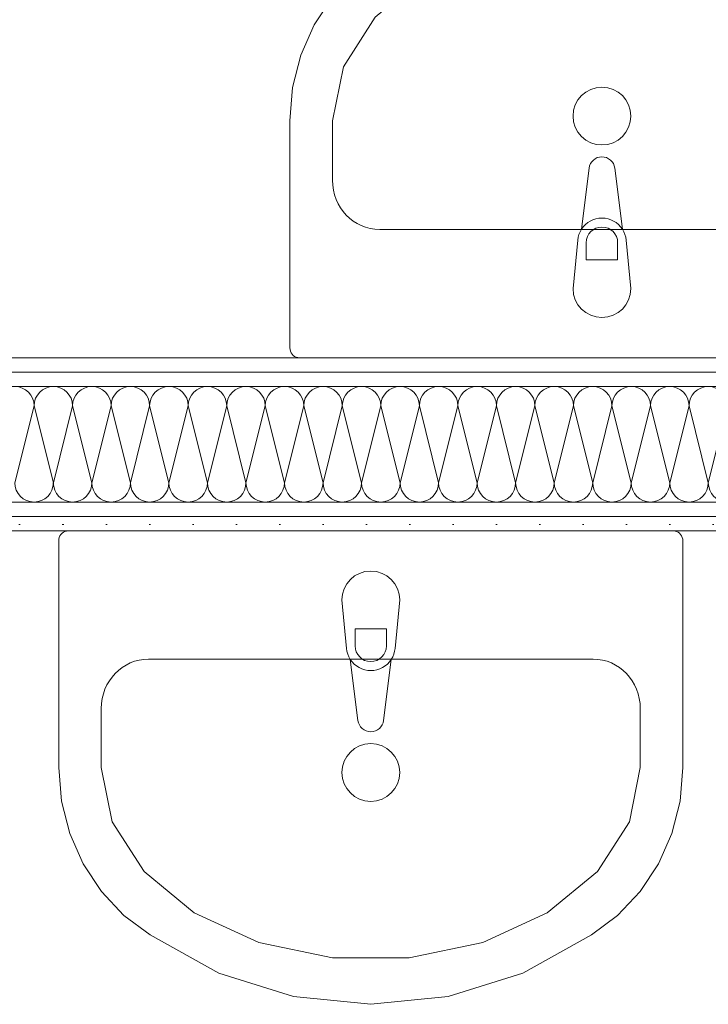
# Model space of a CAD drawing. Header units: metres. Extents: x -80 to 1923, y -189 to 69.
# Tile 9 of 256: x 30.488 to 31.083, y 40.947 to 41.8. Entities that reach past the tile are written whole.
import ezdxf

# ---------------------------------------------------------------- set-up
doc = ezdxf.new("R2010")
doc.units = ezdxf.units.M
doc.header["$MEASUREMENT"] = 0
doc.layers.add('Neubau_10 Wand innen', color=7, linetype='Continuous')
doc.layers.add('Neubau_50 Sanitäreinrichtung', color=7, linetype='Continuous')
pattern_1 = [(0, (0, 0), (0, 0.0375), [0, -0.0375])]

# ---------------------------------------------------------------- blocks, each defined once
blk = doc.blocks.new('*X41')
at = {"layer": 'Neubau_10 Wand innen', "color": 8, "linetype": 'Continuous', "lineweight": 18}
for p, q in [((30.5, 41.46523), (30.48333, 41.39857)), ((30.5, 41.46523), (30.51667, 41.39857)), ((30.53333, 41.46523), (30.51667, 41.39857)), ((30.53333, 41.46523), (30.55, 41.39857)), ((30.56667, 41.46523), (30.55, 41.39857)), ((30.56667, 41.46523), (30.58333, 41.39857)), ((30.6, 41.46523), (30.58333, 41.39857)), ((30.6, 41.46523), (30.61667, 41.39857)), ((30.63333, 41.46523), (30.61667, 41.39857)), ((30.63333, 41.46523), (30.65, 41.39857)), ((30.66667, 41.46523), (30.65, 41.39857)), ((30.66667, 41.46523), (30.68333, 41.39857)), ((30.7, 41.46523), (30.68333, 41.39857)), ((30.7, 41.46523), (30.71667, 41.39857)), ((30.73333, 41.46523), (30.71667, 41.39857)), ((30.73333, 41.46523), (30.75, 41.39857)), ((30.76667, 41.46523), (30.75, 41.39857)), ((30.76667, 41.46523), (30.78333, 41.39857)), ((30.8, 41.46523), (30.78333, 41.39857)), ((30.8, 41.46523), (30.81667, 41.39857)), ((30.83333, 41.46523), (30.81667, 41.39857)), ((30.83333, 41.46523), (30.85, 41.39857)), ((30.86667, 41.46523), (30.85, 41.39857)), ((30.86667, 41.46523), (30.88333, 41.39857)), ((30.9, 41.46523), (30.88333, 41.39857)), ((30.9, 41.46523), (30.91667, 41.39857)), ((30.93333, 41.46523), (30.91667, 41.39857)), ((30.93333, 41.46523), (30.95, 41.39857)), ((30.96667, 41.46523), (30.95, 41.39857)), ((30.96667, 41.46523), (30.98333, 41.39857)), ((31, 41.46523), (30.98333, 41.39857)), ((31, 41.46523), (31.01667, 41.39857)), ((31.03333, 41.46523), (31.01667, 41.39857)), ((31.03333, 41.46523), (31.05, 41.39857)), ((31.06667, 41.46523), (31.05, 41.39857)), ((31.06667, 41.46523), (31.08333, 41.39857)), ((31.1, 41.46523), (31.08333, 41.39857))]:
    blk.add_line(p, q, dxfattribs=at)
for centre, start, end in [((30.48333, 41.46523), 0, 90), ((30.51667, 41.46523), 90, 180), ((30.51667, 41.46523), 0, 90), ((30.55, 41.46523), 90, 180), ((30.55, 41.46523), 0, 90), ((30.58333, 41.46523), 90, 180), ((30.58333, 41.46523), 0, 90), ((30.61667, 41.46523), 90, 180), ((30.61667, 41.46523), 0, 90), ((30.65, 41.46523), 90, 180), ((30.65, 41.46523), 0, 90), ((30.68333, 41.46523), 90, 180), ((30.68333, 41.46523), 0, 90), ((30.71667, 41.46523), 90, 180), ((30.71667, 41.46523), 0, 90), ((30.75, 41.46523), 90, 180), ((30.75, 41.46523), 0, 90), ((30.78333, 41.46523), 90, 180), ((30.78333, 41.46523), 0, 90), ((30.81667, 41.46523), 90, 180), ((30.81667, 41.46523), 0, 90), ((30.85, 41.46523), 90, 180), ((30.85, 41.46523), 0, 90), ((30.88333, 41.46523), 90, 180), ((30.88333, 41.46523), 0, 90), ((30.91667, 41.46523), 90, 180), ((30.91667, 41.46523), 0, 90), ((30.95, 41.46523), 90, 180), ((30.95, 41.46523), 0, 90), ((30.98333, 41.46523), 90, 180), ((30.98333, 41.46523), 0, 90), ((31.01667, 41.46523), 90, 180), ((31.01667, 41.46523), 0, 90), ((31.05, 41.46523), 90, 180), ((31.05, 41.46523), 0, 90), ((31.08333, 41.46523), 90, 180), ((31.08333, 41.46523), 0, 90), ((30.5, 41.39857), 180, 270), ((30.5, 41.39857), 270, 0), ((30.53333, 41.39857), 180, 270), ((30.53333, 41.39857), 270, 0), ((30.56667, 41.39857), 180, 270), ((30.56667, 41.39857), 270, 0), ((30.6, 41.39857), 180, 270), ((30.6, 41.39857), 270, 0), ((30.63333, 41.39857), 180, 270), ((30.63333, 41.39857), 270, 0), ((30.66667, 41.39857), 180, 270), ((30.66667, 41.39857), 270, 0), ((30.7, 41.39857), 180, 270), ((30.7, 41.39857), 270, 0), ((30.73333, 41.39857), 180, 270), ((30.73333, 41.39857), 270, 0), ((30.76667, 41.39857), 180, 270), ((30.76667, 41.39857), 270, 0), ((30.8, 41.39857), 180, 270), ((30.8, 41.39857), 270, 0), ((30.83333, 41.39857), 180, 270), ((30.83333, 41.39857), 270, 0), ((30.86667, 41.39857), 180, 270), ((30.86667, 41.39857), 270, 0), ((30.9, 41.39857), 180, 270), ((30.9, 41.39857), 270, 0), ((30.93333, 41.39857), 180, 270), ((30.93333, 41.39857), 270, 0), ((30.96667, 41.39857), 180, 270), ((30.96667, 41.39857), 270, 0), ((31, 41.39857), 180, 270), ((31, 41.39857), 270, 0), ((31.03333, 41.39857), 180, 270), ((31.03333, 41.39857), 270, 0), ((31.06667, 41.39857), 180, 270), ((31.06667, 41.39857), 270, 0), ((31.1, 41.39857), 180, 270)]:
    blk.add_arc(centre, 0.01667, start, end, dxfattribs=at)
blk = doc.blocks.new('Waschbecken 01 27')
at = {"layer": 'Neubau_50 Sanitäreinrichtung', "color": 7, "linetype": 'Continuous', "lineweight": 13}
for p, q in [((-0.0136, -0.09957), (-0.0136, -0.0847)), ((-0.0136, -0.0847), (0.0136, -0.0847)), ((0.0136, -0.0847), (0.0136, -0.09957)), ((-0.19227, -0.11104), (0.19227, -0.11104)), ((-0.23318, -0.15375), (-0.23318, -0.205)), ((0.23318, -0.205), (0.23318, -0.15375)), ((-0.23318, -0.205), (-0.22374, -0.25193)), ((0.22374, -0.25193), (0.23318, -0.205)), ((-0.22374, -0.25193), (-0.19617, -0.29505)), ((0.19617, -0.29505), (0.22374, -0.25193)), ((-0.19617, -0.29505), (-0.1527, -0.33088)), ((0.1527, -0.33088), (0.19617, -0.29505)), ((-0.1527, -0.33088), (-0.09687, -0.35651)), ((0.09687, -0.35651), (0.1527, -0.33088)), ((-0.09687, -0.35651), (-0.03319, -0.36987)), ((0.03319, -0.36987), (0.09687, -0.35651)), ((-0.03319, -0.36987), (0.03319, -0.36987))]:
    blk.add_line(p, q, dxfattribs=at)
at = {"layer": 'Neubau_50 Sanitäreinrichtung', "color": 7, "linetype": 'Continuous', "lineweight": 13, "flags": 128}
blk.add_lwpolyline([(0.27, -0.205), (0.27, -0.00854), (0.26988, -0.00706), (0.26951, -0.00562), (0.2689, -0.00427), (0.26809, -0.00305), (0.26708, -0.002), (0.26591, -0.00114), (0.26462, -0.00052), (0.26324, -0.00013), (0.26182, 0), (0, 0), (-0.26182, 0), (-0.26324, -0.00013), (-0.26462, -0.00052), (-0.26591, -0.00114), (-0.26708, -0.002), (-0.26809, -0.00305), (-0.2689, -0.00427), (-0.26951, -0.00562), (-0.26988, -0.00706), (-0.27, -0.00854), (-0.27, -0.205), (-0.2676, -0.23394), (-0.26048, -0.26202), (-0.24884, -0.28841), (-0.23304, -0.31232), (-0.21354, -0.33304), (-0.19092, -0.34996), (-0.13145, -0.38289), (-0.067, -0.40316), (0, -0.41), (0.067, -0.40316), (0.13145, -0.38289), (0.19092, -0.34996), (0.21354, -0.33304), (0.23304, -0.31232), (0.24884, -0.28841), (0.26048, -0.26202), (0.2676, -0.23394)], close=True, dxfattribs=at)
blk.add_lwpolyline([(-0.025, -0.05979), (-0.021, -0.10174, 0.12102), (-0.01773, -0.11126), (-0.0111, -0.16419, 0.882566), (0.0111, -0.16419), (0.01773, -0.11126, 0.12102), (0.021, -0.10174), (0.025, -0.05979, 1)], format="xyb", close=True, dxfattribs=at)
at = {"layer": 'Neubau_50 Sanitäreinrichtung', "color": 7, "linetype": 'Continuous', "lineweight": 13}
blk.add_circle((0, -0.20926), 0.025, dxfattribs=at)
for centre, radius, start, end in [((0, -0.09957), 0.0136, 180, 0), ((0, -0.09984), 0.02109, 212.77103, 327.22897)]:
    blk.add_arc(centre, radius, start, end, dxfattribs=at)
for centre, start_param, end_param in [((-0.19227, -0.15375), 0, 1.570796), ((0.19227, -0.15375), 4.712389, 6.283185)]:
    blk.add_ellipse(centre, major_axis=(0, 0.04271), ratio=0.957871, start_param=start_param, end_param=end_param, dxfattribs=at)

msp = doc.modelspace()

# ---------------------------------------------------------------- hatches: boundary and pattern name
at = {"layer": 'Neubau_10 Wand innen', "linetype": 'Continuous', "lineweight": 18}
h = msp.add_hatch(dxfattribs=at)
h.set_pattern_fill('Gipskarton_0002', color=8, style=0, pattern_type=2)
h.set_pattern_definition(pattern_1)
h.paths.add_polyline_path([(31.56132, 41.5069), (29.48455, 41.5069), (29.48455, 41.4944), (31.56132, 41.4944)])
h = msp.add_hatch(dxfattribs=at)
h.set_pattern_fill('Gipskarton_0002', color=8, style=0, pattern_type=2)
h.set_pattern_definition(pattern_1)
h.paths.add_polyline_path([(31.56132, 41.4944), (29.48455, 41.4944), (29.48455, 41.4819), (31.56132, 41.4819)])
h = msp.add_hatch(dxfattribs=at)
h.set_pattern_fill('Gipskarton_0002', color=8, style=0, pattern_type=2)
h.set_pattern_definition(pattern_1)
h.paths.add_polyline_path([(29.48455, 41.3694), (31.56132, 41.3694), (31.56132, 41.3819), (29.48455, 41.3819)])
h = msp.add_hatch(dxfattribs=at)
h.set_pattern_fill('Gipskarton_0002', color=8, style=0, pattern_type=2)
h.set_pattern_definition(pattern_1)
h.paths.add_polyline_path([(29.48455, 41.3569), (31.56132, 41.3569), (31.56132, 41.3694), (29.48455, 41.3694)])

# ---------------------------------------------------------------- linework, layer by layer
at = {"layer": 'Neubau_10 Wand innen', "color": 7, "linetype": 'Continuous', "lineweight": 18}
for p, q in [((31.56132, 41.4944), (29.48455, 41.4944)), ((31.56132, 41.4819), (29.48455, 41.4819)), ((29.48455, 41.3819), (31.56132, 41.3819)), ((29.48455, 41.3694), (31.56132, 41.3694))]:
    msp.add_line(p, q, dxfattribs=at)
at = {"layer": 'Neubau_10 Wand innen', "color": 7, "linetype": 'Continuous', "lineweight": 18, "flags": 128}
for points in [[(31.56132, 41.5069), (29.48455, 41.5069)], [(29.48455, 41.3569), (31.56132, 41.3569)]]:
    msp.add_lwpolyline(points, dxfattribs=at)

# ---------------------------------------------------------------- block references
at = {"layer": 'Neubau_10 Wand innen', "color": 7, "lineweight": 25}
msp.add_blockref('*X41', (0, 0), dxfattribs=at)
at = {"layer": 'Neubau_50 Sanitäreinrichtung', "color": 7, "linetype": 'Continuous', "lineweight": 13, "rotation": 180}
msp.add_blockref('Waschbecken 01 27', (30.99132, 41.5069), dxfattribs=at)
at = {"layer": 'Neubau_50 Sanitäreinrichtung', "color": 7, "linetype": 'Continuous', "lineweight": 13}
msp.add_blockref('Waschbecken 01 27', (30.79132, 41.3569), dxfattribs=at)

doc.saveas('drawing.dxf')
